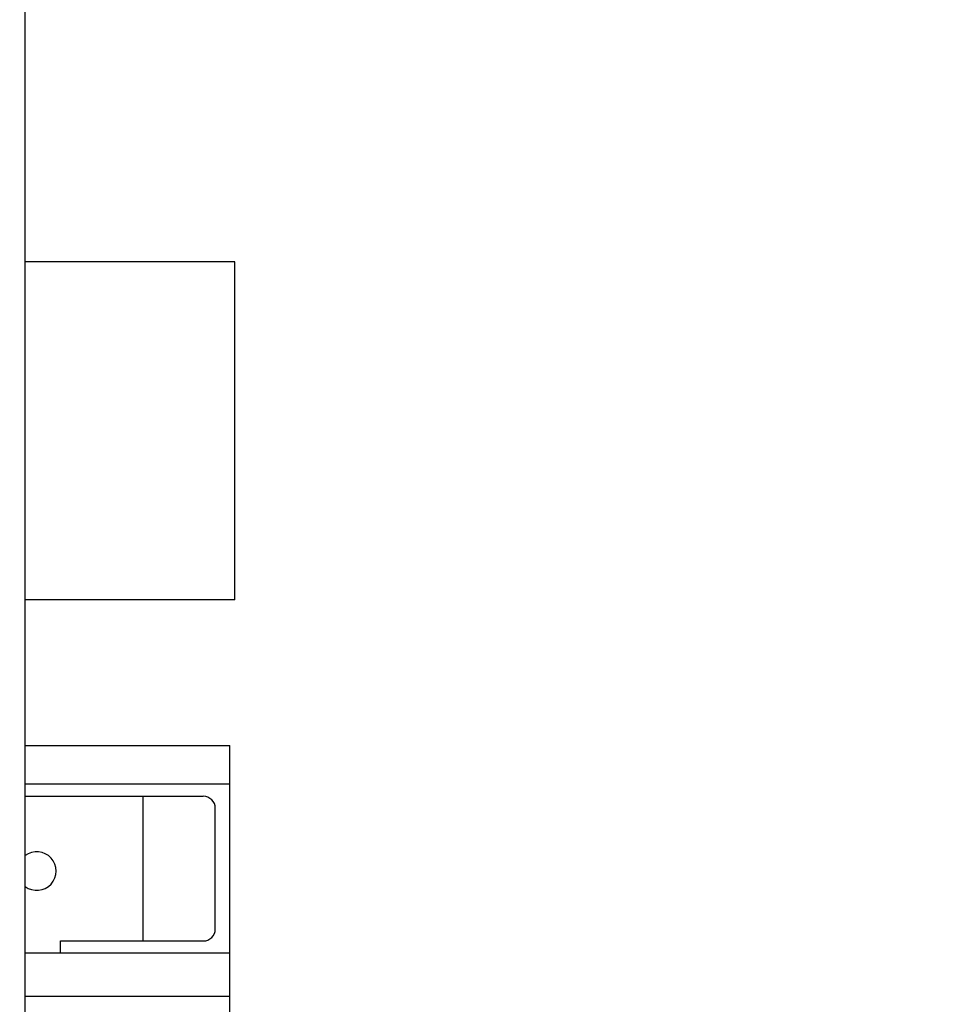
# Model space of a CAD drawing. Header units: inches. Extents: x 0.2 to 16.8, y 0.2 to 10.8.
# Tile 26 of 29: x 10.9 to 11.7, y 6.7 to 7.5. Entities that reach past the tile are written whole.
import ezdxf

# ---------------------------------------------------------------- set-up
doc = ezdxf.new("R2010")
doc.units = ezdxf.units.IN
doc.header["$LTSCALE"] = 0.935
doc.header["$MEASUREMENT"] = 0
doc.layers.get('0').update_dxf_attribs({"linetype": 'CONTINUOUS'})
doc.layers.add('DIMENSIONS', color=7, linetype='CONTINUOUS')
doc.styles.get("Standard").update_dxf_attribs({"font": 'txt', "width": 0.8})
doc.dimstyles.new('DIMSTYLE_2', dxfattribs={"dimtxt": 0.125, "dimasz": 0.18, "dimexe": 0.125, "dimexo": 0.0625, "dimgap": 0.0625, "dimtad": 0, "dimtih": 1, "dimtoh": 1, "dimzin": 4, "dimdsep": 46, "dimtxsty": 'STANDARD', "dimblk": '_FILLED', "dimblk1": '_FILLED', "dimblk2": '_FILLED', "dimcen": 0.09, "dimadec": 0, "dimazin": 0, "dimtp": 0.01, "dimtm": 0.01, "dimtfac": 1, "dimtofl": 0, "dimtmove": 0, "dimatfit": 3, "dimldrblk": '_FILLED', "dimfxl": 1, "dimtolj": 1, "dimtzin": 4, "dimarcsym": 0})

# ---------------------------------------------------------------- blocks, each defined once
blk = doc.blocks.new('_FILLED')
at = {"color": 0, "linetype": 'BYBLOCK'}
blk.add_solid([(0, 0), (-1, 0.1736), (-1, -0.1736)], dxfattribs=at)
blk = doc.blocks.new('*D12')
at = {"layer": 'DIMENSIONS', "color": 2, "linetype": 'CONTINUOUS'}
for p, q in [((10.85494, 8.36091), (13.03602, 8.36005)), ((12.91102, 8.3601), (12.91007, 5.95264)), ((12.90902, 3.29519), (12.90989, 5.51514)), ((10.85294, 3.296), (13.03402, 3.29514))]:
    blk.add_line(p, q, dxfattribs=at)
at = {"layer": 'DIMENSIONS', "color": 2, "linetype": 'CONTINUOUS', "xscale": 0.18, "yscale": 0.18, "zscale": 0.18}
for p, rotation in [((12.91102, 8.3601), 89.9773754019), ((12.90902, 3.29519), 269.9773754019)]:
    blk.add_blockref('_FILLED', p, dxfattribs=dict(at, rotation=rotation))
at = {"layer": 'DIMENSIONS', "color": 2, "linetype": 'CONTINUOUS', "insert": (12.76002, 5.89014), "char_height": 0.125, "width": 0.7, "attachment_point": 2, "line_spacing_factor": 0.9}
blk.add_mtext('5.06\\P[128.6]', dxfattribs=at)

msp = doc.modelspace()

# ---------------------------------------------------------------- linework, layer by layer
at = {"color": 7, "linetype": 'CONTINUOUS'}
for p, q in [((10.94144, 3.92094), (10.94144, 7.92094)), ((11.11244, 7.32793), (10.94144, 7.32793)), ((11.11244, 7.05193), (11.11244, 7.32793)), ((11.11244, 7.05193), (10.94144, 7.05193)), ((10.94144, 6.93303), (11.10842, 6.93303)), ((11.10842, 5.25193), (11.10842, 6.93303)), ((11.10842, 6.90153), (10.94144, 6.90153)), ((10.94144, 6.89169), (11.08677, 6.89169)), ((11.03756, 6.89169), (11.03756, 6.77358)), ((11.09661, 6.78342), (11.09661, 6.88185)), ((10.97014, 6.76374), (10.97014, 6.77358)), ((10.97014, 6.77358), (11.08677, 6.77358)), ((11.10842, 6.76374), (10.94144, 6.76374)), ((11.10842, 6.7283), (10.94144, 6.7283))]:
    msp.add_line(p, q, dxfattribs=at)
for centre, radius, start, end in [((11.08677, 6.88185), 0.00984, 0, 90), ((10.95094, 6.83067), 0.01575, 232.87628, 127.12372), ((11.08677, 6.78342), 0.00984, 270, 360)]:
    msp.add_arc(centre, radius, start, end, dxfattribs=at)

# ---------------------------------------------------------------- dimensions: what is measured, and where the dimension line sits
at = {"layer": 'DIMENSIONS', "color": 2, "linetype": 'CONTINUOUS'}
dim = msp.add_linear_dim(base=(12.90902, 3.29519), p1=(10.79244, 8.36094), p2=(10.79044, 3.29603), angle=269.97738, dimstyle='DIMSTYLE_2', dxfattribs=at)
dim.commit()
dim.dimension.update_dxf_attribs({"geometry": '*D12', "text_midpoint": (12.91002, 5.73389), "dimtype": 160})

doc.saveas('drawing.dxf')
